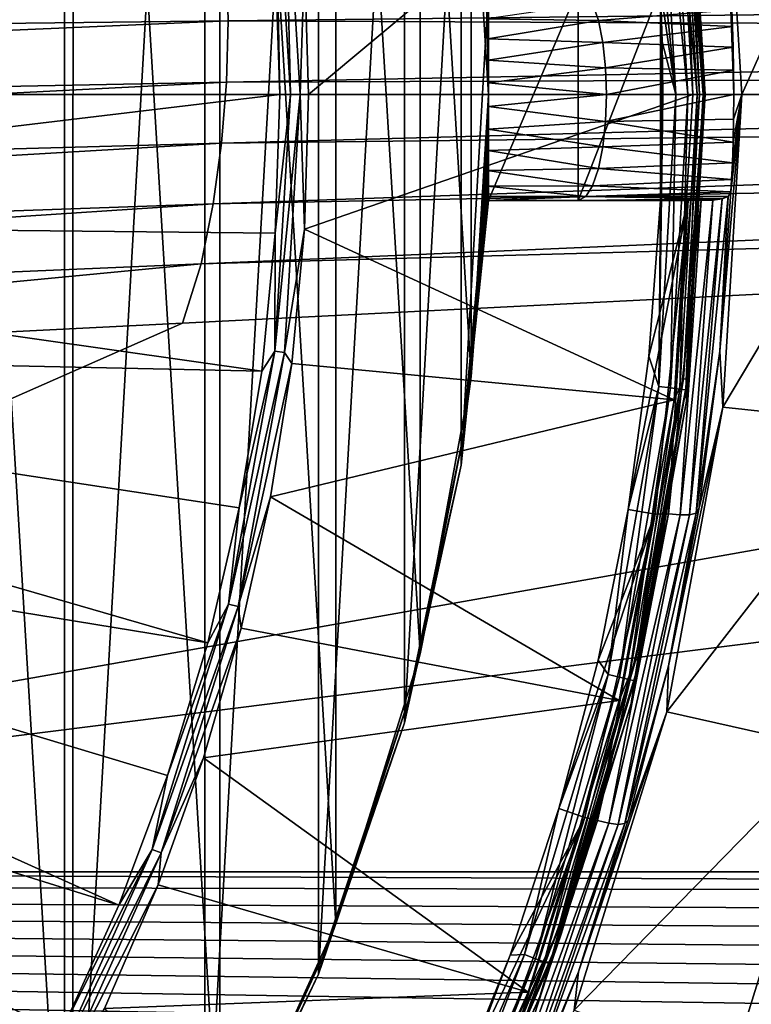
# Model space of a CAD drawing. Header units: metres. Extents: x -139 to 105, y -30 to 40.
# Tile 91 of 153: x 13.18 to 18.38, y -6.46 to 0.53. Entities that reach past the tile are written whole.
import ezdxf

# ---------------------------------------------------------------- set-up
doc = ezdxf.new("R2010")
doc.units = ezdxf.units.M
doc.layers.add('solid_150_SW0003', color=7, linetype='CONTINUOUS')

msp = doc.modelspace()

# ---------------------------------------------------------------- linework, layer by layer
at = {"layer": 'solid_150_SW0003'}
for points in [[(12.328773, -10.982498, 130.062759), (13.560813, -9.419492, 130.062759), (12.330071, 10.980847, 130.062759)], [(13.560813, -9.419492, 130.062759), (13.562559, 9.417056, 130.062759), (12.330071, 10.980847, 130.062759)], [(12.332928, 11.002913, 134.132767), (13.500546, 9.535584, 134.132767), (12.332908, -11.002934, 134.132767)], [(13.500546, 9.535584, 134.132767), (13.500531, -9.535604, 134.132767), (12.332908, -11.002934, 134.132767)], [(13.500546, 9.535584, 134.132767), (14.498085, 7.936541, 134.132767), (13.500531, -9.535604, 134.132767)], [(13.560813, -9.419492, 130.062759), (14.603505, -7.703846, 130.062759), (13.562559, 9.417056, 130.062759)], [(14.603505, -7.703846, 130.062759), (14.604735, 7.701602, 130.062759), (13.562559, 9.417056, 130.062759)], [(14.498085, 7.936541, 134.132767), (14.498075, -7.936558, 134.132767), (13.500531, -9.535604, 134.132767)], [(14.498085, 7.936541, 134.132767), (15.304409, 6.241334, 134.132767), (14.498075, -7.936558, 134.132767)], [(14.603505, -7.703846, 130.062759), (15.427291, -5.883166, 130.062759), (14.604735, 7.701602, 130.062759)], [(15.427291, -5.883166, 130.062759), (15.428066, 5.881128, 130.062759), (14.604735, 7.701602, 130.062759)], [(15.304409, 6.241334, 134.132767), (15.304404, -6.241348, 134.132767), (14.498075, -7.936558, 134.132767)], [(15.304409, 6.241334, 134.132767), (15.915881, 4.457899, 134.132767), (15.304404, -6.241348, 134.132767)], [(15.427291, -5.883166, 130.062759), (16.027563, -3.967514, 130.062759), (15.428066, 5.881128, 130.062759)], [(16.027563, -3.967514, 130.062759), (16.028038, 3.965604, 130.062759), (15.428066, 5.881128, 130.062759)], [(15.915881, 4.457899, 134.132767), (15.915878, -4.457909, 134.132767), (15.304404, -6.241348, 134.132767)], [(15.915881, 4.457899, 134.132767), (16.317562, 2.629363, 134.132767), (15.915878, -4.457909, 134.132767)], [(16.027563, -3.967514, 130.062759), (16.389076, -2.000874, 130.062759), (16.028038, 3.965604, 130.062759)], [(16.389076, -2.000874, 130.062759), (16.389299, 1.999041, 130.062759), (16.028038, 3.965604, 130.062759)], [(16.317562, 2.629363, 134.132767), (16.317562, -2.629368, 134.132767), (15.915878, -4.457909, 134.132767)], [(16.317562, 2.629363, 134.132767), (16.511522, 0.75, 134.132767), (16.317562, -2.629368, 134.132767)], [(19.3594, 2.341542, 130.062759), (18.175758, 2.216702, 130.062759), (18.311075, 0, 130.062759)], [(19.499994, 0, 130.062759), (19.3594, 2.341542, 130.062759), (18.311075, 0, 130.062759)], [(15.204457, 0.958145, 138.948135), (15.234617, 0.001624, 138.948135), (17.830936, 2.166995, 136.220627)], [(15.234617, 0.001624, 138.948135), (17.962132, 0, 136.220627), (17.830936, 2.166995, 136.220627)], [(17.878456, 2.170838, 136.158569), (17.830936, 2.166995, 136.220627), (17.962132, 0, 136.220627)], [(18.009768, 0, 136.158569), (17.908247, 2.174455, 136.086136), (17.878456, 2.170838, 136.158569)], [(18.009768, 0, 136.158569), (17.878456, 2.170838, 136.158569), (17.962132, 0, 136.220627)], [(17.908247, 2.174455, 136.086136), (18.039778, 0, 136.086136), (17.918108, 2.178054, 136.008499)], [(18.009768, 0, 136.158569), (18.039778, 0, 136.086136), (17.908247, 2.174455, 136.086136)], [(17.913456, 2.093783, 134.340317), (17.918112, 2.178027, 134.432755), (18.049999, 0, 134.432755)], [(17.918108, 2.178054, 136.008499), (18.049999, 0, 136.008499), (17.918112, 2.178027, 134.432755)], [(18.039778, 0, 136.086136), (18.049999, 0, 136.008499), (17.918108, 2.178054, 136.008499)], [(18.049999, 0, 136.008499), (18.049999, 0, 134.432755), (17.918112, 2.178027, 134.432755)], [(18.175758, 2.216702, 130.062759), (18.253124, 0, 133.382767), (18.311075, 0, 130.062759)], [(18.251808, 0.173262, 133.403046), (18.253124, 0, 133.382767), (18.175758, 2.216702, 130.062759)], [(18.248644, 0.337283, 133.462875), (18.251808, 0.173262, 133.403046), (18.175758, 2.216702, 130.062759)], [(18.243576, 0.483144, 133.559113), (18.248644, 0.337283, 133.462875), (18.175758, 2.216702, 130.062759)], [(18.238094, 0.602756, 133.686462), (18.243576, 0.483144, 133.559113), (18.175758, 2.216702, 130.062759)], [(17.722059, 2.071412, 134.147446), (17.842705, 0, 134.147446), (17.651602, 1.855239, 134.132767)], [(17.805201, 2.081129, 134.190109), (17.926413, 0, 134.190109), (17.722059, 2.071412, 134.147446)], [(17.722059, 2.071412, 134.147446), (17.926413, 0, 134.190109), (17.842705, 0, 134.147446)], [(17.805201, 2.081129, 134.190109), (17.871155, 2.088838, 134.256577), (17.992815, 0, 134.256577)], [(17.805201, 2.081129, 134.190109), (17.992815, 0, 134.256577), (17.926413, 0, 134.190109)], [(17.871155, 2.088838, 134.256577), (17.913456, 2.093783, 134.340317), (18.035404, 0, 134.340317)], [(17.871155, 2.088838, 134.256577), (18.035404, 0, 134.340317), (17.992815, 0, 134.256577)], [(17.913456, 2.093783, 134.340317), (18.049999, 0, 134.432755), (18.035404, 0, 134.340317)], [(16.389076, -2.000874, 130.062759), (16.511517, -0.000902, 130.062759), (16.389299, 1.999041, 130.062759)], [(16.511517, -0.000902, 130.062759), (16.502728, 0.538673, 133.157028), (16.389299, 1.999041, 130.062759)], [(15.10518, 0, 139.024384), (15.064172, 1.829122, 138.994461), (14.995046, 1.820728, 139.024384)], [(14.995046, 1.820728, 139.024384), (14.998161, 0.983031, 139.035904), (15.030342, 0, 139.035904)], [(15.10518, 0, 139.024384), (14.995046, 1.820728, 139.024384), (15.030342, 0, 139.035904)], [(15.064172, 1.829122, 138.994461), (15.174813, 0, 138.994461), (15.204457, 0.958145, 138.948135)], [(15.10518, 0, 139.024384), (15.174813, 0, 138.994461), (15.064172, 1.829122, 138.994461)], [(17.842705, 0, 134.147446), (17.734148, 0.75, 134.132767), (17.651602, 1.855239, 134.132767)], [(7.515816, 0, 139.183548), (14.998161, 0.983031, 139.035904), (7.461017, 0.905931, 139.183548)], [(7.515816, 0, 139.183548), (15.030342, 0, 139.035904), (14.998161, 0.983031, 139.035904)], [(-3.593219, 0.314424, 55.237972), (-3.608888, 0.8949, 55.085026), (14.652261, 0.958658, 55.068428)], [(-3.593219, 0.314424, 55.237972), (14.652261, 0.958658, 55.068428), (14.662449, 0.523535, 55.183018)], [(14.662449, 0.523535, 55.183018), (14.652261, 0.958658, 55.068428), (32.918121, 0.734124, 55.12767)], [(15.174813, 0, 138.994461), (15.234617, 0.001624, 138.948135), (15.204457, 0.958145, 138.948135)], [(14.662449, 0.523535, 55.183018), (32.918121, 0.734124, 55.12767), (32.909569, 0.444343, 55.205002)], [(16.511522, 0.75, 134.132767), (16.511522, -0.75, 134.132767), (16.317562, -2.629368, 134.132767)], [(17.149038, 0.75, 134.132767), (17.149038, -0.75, 134.132767), (16.511522, -0.75, 134.132767)], [(16.511522, 0.75, 134.132767), (17.149038, 0.75, 134.132767), (16.511522, -0.75, 134.132767)], [(17.149038, -0.75, 134.132767), (17.734148, 0.75, 134.132767), (17.734148, -0.75, 134.132767)], [(17.149038, 0.75, 134.132767), (17.734148, 0.75, 134.132767), (17.149038, -0.75, 134.132767)], [(17.746019, 0.37588, 134.132767), (17.734148, -0.75, 134.132767), (17.734148, 0.75, 134.132767)], [(17.842705, 0, 134.147446), (17.746019, 0.37588, 134.132767), (17.734148, 0.75, 134.132767)], [(16.502728, 0.538673, 133.157028), (17.292233, 0.525108, 133.59726), (17.251028, 0.646236, 133.752136)], [(17.251028, 0.646236, 133.752136), (17.292233, 0.525108, 133.59726), (18.238094, 0.602756, 133.686462)], [(17.292233, 0.525108, 133.59726), (18.243576, 0.483144, 133.559113), (18.238094, 0.602756, 133.686462)], [(-3.607517, -0.265367, 55.393188), (14.662449, 0.523535, 55.183018), (14.650995, 0.088908, 55.299252)], [(-3.607517, -0.265367, 55.393188), (-3.593219, 0.314424, 55.237972), (14.662449, 0.523535, 55.183018)], [(14.650995, 0.088908, 55.299252), (14.662449, 0.523535, 55.183018), (32.909569, 0.444343, 55.205002)], [(16.502728, 0.538673, 133.157028), (16.506769, 0.395898, 133.030457), (17.292233, 0.525108, 133.59726)], [(16.511517, -0.000902, 130.062759), (16.506769, 0.395898, 133.030457), (16.502728, 0.538673, 133.157028)], [(16.506769, 0.395898, 133.030457), (17.323948, 0.369314, 133.479996), (17.292233, 0.525108, 133.59726)], [(17.292233, 0.525108, 133.59726), (17.323948, 0.369314, 133.479996), (18.243576, 0.483144, 133.559113)], [(14.650995, 0.088908, 55.299252), (32.909569, 0.444343, 55.205002), (32.886356, 0.155429, 55.283119)], [(17.323948, 0.369314, 133.479996), (18.248644, 0.337283, 133.462875), (18.243576, 0.483144, 133.559113)], [(16.506769, 0.395898, 133.030457), (16.509693, 0.245408, 132.946091), (17.323948, 0.369314, 133.479996)], [(16.511517, -0.000902, 130.062759), (16.509693, 0.245408, 132.946091), (16.506769, 0.395898, 133.030457)], [(16.509693, 0.245408, 132.946091), (17.342831, 0.190154, 133.407272), (17.323948, 0.369314, 133.479996)], [(17.323948, 0.369314, 133.479996), (17.342831, 0.190154, 133.407272), (18.248644, 0.337283, 133.462875)], [(17.746019, 0.37588, 134.132767), (17.746019, -0.37588, 134.132767), (17.734148, -0.75, 134.132767)], [(17.746019, 0.37588, 134.132767), (17.75, 0, 134.132767), (17.746019, -0.37588, 134.132767)], [(17.842705, 0, 134.147446), (17.75, 0, 134.132767), (17.746019, 0.37588, 134.132767)], [(17.342831, 0.190154, 133.407272), (18.251808, 0.173262, 133.403046), (18.248644, 0.337283, 133.462875)], [(51.000088, 0.22215, 55.26329), (51.000122, -5.514439, 56.83231), (5.500115, -5.513795, 56.83466)], [(32.694916, -0.698229, 55.516041), (51.000088, 0.22215, 55.26329), (5.500115, -5.513795, 56.83466)], [(16.509693, 0.245408, 132.946091), (16.511299, 0.084774, 132.9039), (17.342831, 0.190154, 133.407272)], [(16.511517, -0.000902, 130.062759), (16.511299, 0.084774, 132.9039), (16.509693, 0.245408, 132.946091)], [(14.615766, -0.344313, 55.416744), (32.886356, 0.155429, 55.283119), (32.848179, -0.131751, 55.361736)], [(14.615766, -0.344313, 55.416744), (14.650995, 0.088908, 55.299252), (32.886356, 0.155429, 55.283119)], [(16.511299, 0.084774, 132.9039), (17.349998, 0, 133.382767), (17.342831, 0.190154, 133.407272)], [(17.342831, 0.190154, 133.407272), (17.349998, 0, 133.382767), (18.251808, 0.173262, 133.403046)], [(17.349998, 0, 133.382767), (18.253124, 0, 133.382767), (18.251808, 0.173262, 133.403046)], [(-3.654732, -0.843215, 55.55014), (14.650995, 0.088908, 55.299252), (14.615766, -0.344313, 55.416744)], [(-3.654732, -0.843215, 55.55014), (-3.607517, -0.265367, 55.393188), (14.650995, 0.088908, 55.299252)], [(16.511299, 0.084774, 132.9039), (16.511299, -0.084774, 132.9039), (17.349998, 0, 133.382767)], [(16.511517, -0.000902, 130.062759), (16.511299, -0.084774, 132.9039), (16.511299, 0.084774, 132.9039)], [(7.461017, -0.905931, 139.183548), (15.030342, 0, 139.035904), (7.515816, 0, 139.183548)], [(14.995046, -1.820728, 139.024384), (15.064172, -1.829122, 138.994461), (15.174813, 0, 138.994461)], [(14.995046, -1.820728, 139.024384), (15.174813, 0, 138.994461), (15.10518, 0, 139.024384)], [(14.995046, -1.820728, 139.024384), (15.10518, 0, 139.024384), (14.998161, -0.983032, 139.035904)], [(15.10518, 0, 139.024384), (15.030342, 0, 139.035904), (14.998161, -0.983032, 139.035904)], [(15.174813, 0, 138.994461), (15.064172, -1.829122, 138.994461), (15.204661, -0.954903, 138.948135)], [(15.174813, 0, 138.994461), (15.204661, -0.954903, 138.948135), (15.234617, 0.001624, 138.948135)], [(15.234617, 0.001624, 138.948135), (15.204661, -0.954903, 138.948135), (17.962132, 0, 136.220627)], [(15.204661, -0.954903, 138.948135), (17.831167, -2.165096, 136.220627), (17.962132, 0, 136.220627)], [(16.511299, -0.084774, 132.9039), (17.342834, -0.190136, 133.407257), (17.349998, 0, 133.382767)], [(17.342834, -0.190136, 133.407257), (18.251808, -0.173262, 133.403046), (18.253124, 0, 133.382767)], [(17.349998, 0, 133.382767), (17.342834, -0.190136, 133.407257), (18.253124, 0, 133.382767)], [(17.722059, -2.071412, 134.147446), (17.746019, -0.37588, 134.132767), (17.75, 0, 134.132767)], [(17.842705, 0, 134.147446), (17.722059, -2.071412, 134.147446), (17.75, 0, 134.132767)], [(17.805201, -2.081129, 134.190109), (17.722059, -2.071412, 134.147446), (17.842705, 0, 134.147446)], [(17.805201, -2.081129, 134.190109), (17.842705, 0, 134.147446), (17.926413, 0, 134.190109)], [(17.805201, -2.081129, 134.190109), (17.926413, 0, 134.190109), (17.871155, -2.088838, 134.256577)], [(17.831167, -2.165096, 136.220627), (18.009768, 0, 136.158569), (17.962132, 0, 136.220627)], [(17.896526, -2.016454, 136.158569), (18.009768, 0, 136.158569), (17.831167, -2.165096, 136.220627)], [(17.871155, -2.088838, 134.256577), (17.992815, 0, 134.256577), (17.913456, -2.093783, 134.340317)], [(17.926413, 0, 134.190109), (17.992815, 0, 134.256577), (17.871155, -2.088838, 134.256577)], [(17.896526, -2.016454, 136.158569), (18.039778, 0, 136.086136), (18.009768, 0, 136.158569)], [(17.896526, -2.016454, 136.158569), (17.926348, -2.019814, 136.086136), (18.039778, 0, 136.086136)], [(17.913456, -2.093783, 134.340317), (18.035404, 0, 134.340317), (17.918409, -2.175572, 134.432755)], [(17.992815, 0, 134.256577), (18.035404, 0, 134.340317), (17.913456, -2.093783, 134.340317)], [(17.918396, -2.175687, 136.008499), (17.918409, -2.175572, 134.432755), (18.049999, 0, 134.432755)], [(17.918396, -2.175687, 136.008499), (18.049999, 0, 134.432755), (18.049999, 0, 136.008499)], [(17.926348, -2.019814, 136.086136), (17.918396, -2.175687, 136.008499), (18.049999, 0, 136.008499)], [(18.035404, 0, 134.340317), (18.049999, 0, 134.432755), (17.918409, -2.175572, 134.432755)], [(17.926348, -2.019814, 136.086136), (18.049999, 0, 136.008499), (18.039778, 0, 136.086136)], [(18.15424, -1.819366, 133.837997), (18.175758, -2.216702, 130.062759), (18.311075, 0, 130.062759)], [(18.23214, -0.689648, 133.837997), (18.15424, -1.819366, 133.837997), (18.311075, 0, 130.062759)], [(19.499994, 0, 130.062759), (18.311075, 0, 130.062759), (18.175758, -2.216702, 130.062759)], [(19.359026, -2.343791, 130.062759), (19.499994, 0, 130.062759), (18.175758, -2.216702, 130.062759)], [(18.238094, -0.602755, 133.686462), (18.23214, -0.689648, 133.837997), (18.311075, 0, 130.062759)], [(18.243576, -0.483143, 133.559113), (18.238094, -0.602755, 133.686462), (18.311075, 0, 130.062759)], [(18.248644, -0.337282, 133.462875), (18.243576, -0.483143, 133.559113), (18.311075, 0, 130.062759)], [(18.251808, -0.173262, 133.403046), (18.248644, -0.337282, 133.462875), (18.311075, 0, 130.062759)], [(18.253124, 0, 133.382767), (18.251808, -0.173262, 133.403046), (18.311075, 0, 130.062759)], [(7.461017, -0.905931, 139.183548), (14.998161, -0.983032, 139.035904), (15.030342, 0, 139.035904)], [(16.389076, -2.000874, 130.062759), (16.511299, -0.084774, 132.9039), (16.511517, -0.000902, 130.062759)], [(14.556284, -0.774729, 55.535038), (32.848179, -0.131751, 55.361736), (32.794571, -0.416155, 55.440544)], [(14.556284, -0.774729, 55.535038), (14.615766, -0.344313, 55.416744), (32.848179, -0.131751, 55.361736)], [(16.389076, -2.000874, 130.062759), (16.509693, -0.245408, 132.946091), (16.511299, -0.084774, 132.9039)], [(16.511299, -0.084774, 132.9039), (16.509693, -0.245408, 132.946091), (17.342834, -0.190136, 133.407257)], [(16.509693, -0.245408, 132.946091), (17.32395, -0.369293, 133.47998), (17.342834, -0.190136, 133.407257)], [(17.342834, -0.190136, 133.407257), (17.32395, -0.369293, 133.47998), (18.248644, -0.337282, 133.462875)], [(17.342834, -0.190136, 133.407257), (18.248644, -0.337282, 133.462875), (18.251808, -0.173262, 133.403046)], [(16.389076, -2.000874, 130.062759), (16.506769, -0.395898, 133.030457), (16.509693, -0.245408, 132.946091)], [(16.509693, -0.245408, 132.946091), (16.506769, -0.395898, 133.030457), (17.32395, -0.369293, 133.47998)], [(-3.735527, -1.417184, 55.708195), (14.615766, -0.344313, 55.416744), (14.556284, -0.774729, 55.535038)], [(-3.735527, -1.417184, 55.708195), (-3.654732, -0.843215, 55.55014), (14.615766, -0.344313, 55.416744)], [(17.32395, -0.369293, 133.47998), (18.243576, -0.483143, 133.559113), (18.248644, -0.337282, 133.462875)], [(14.471779, -1.200654, 55.653629), (32.794571, -0.416155, 55.440544), (32.694916, -0.698229, 55.516041)], [(14.471779, -1.200654, 55.653629), (14.556284, -0.774729, 55.535038), (32.794571, -0.416155, 55.440544)], [(16.389076, -2.000874, 130.062759), (16.502728, -0.538673, 133.157028), (16.506769, -0.395898, 133.030457)], [(16.506769, -0.395898, 133.030457), (16.502728, -0.538673, 133.157028), (17.292234, -0.5251, 133.597244)], [(16.506769, -0.395898, 133.030457), (17.292234, -0.5251, 133.597244), (17.32395, -0.369293, 133.47998)], [(17.32395, -0.369293, 133.47998), (17.292234, -0.5251, 133.597244), (18.243576, -0.483143, 133.559113)], [(17.722059, -2.071412, 134.147446), (17.734148, -0.75, 134.132767), (17.746019, -0.37588, 134.132767)], [(17.292234, -0.5251, 133.597244), (18.238094, -0.602755, 133.686462), (18.243576, -0.483143, 133.559113)], [(16.501684, -0.650341, 133.327652), (16.502728, -0.538673, 133.157028), (16.330641, -2.437283, 133.157028)], [(16.389076, -2.000874, 130.062759), (16.330641, -2.437283, 133.157028), (16.502728, -0.538673, 133.157028)], [(17.251026, -0.646239, 133.752136), (16.502728, -0.538673, 133.157028), (16.501684, -0.650341, 133.327652)], [(17.292234, -0.5251, 133.597244), (16.502728, -0.538673, 133.157028), (17.251026, -0.646239, 133.752136)], [(17.292234, -0.5251, 133.597244), (17.251026, -0.646239, 133.752136), (18.238094, -0.602755, 133.686462)], [(17.251026, -0.646239, 133.752136), (18.23214, -0.689648, 133.837997), (18.238094, -0.602755, 133.686462)], [(14.340204, -1.620996, 55.769447), (32.694916, -0.698229, 55.516041), (5.500115, -5.513795, 56.83466)], [(14.471779, -1.200654, 55.653629), (32.694916, -0.698229, 55.516041), (14.340204, -1.620996, 55.769447)], [(16.502201, -0.723756, 133.532211), (16.501684, -0.650341, 133.327652), (16.330641, -2.437283, 133.157028)], [(17.251026, -0.646239, 133.752136), (16.501684, -0.650341, 133.327652), (17.203665, -0.723382, 133.934723)], [(17.203665, -0.723382, 133.934723), (16.501684, -0.650341, 133.327652), (16.502201, -0.723756, 133.532211)], [(17.251026, -0.646239, 133.752136), (17.203665, -0.723382, 133.934723), (18.23214, -0.689648, 133.837997)], [(17.203665, -0.723382, 133.934723), (18.21423, -0.722262, 133.930679), (18.23214, -0.689648, 133.837997)], [(18.21423, -0.722262, 133.930679), (18.15424, -1.819366, 133.837997), (18.23214, -0.689648, 133.837997)], [(16.317562, -2.629368, 134.132767), (16.511522, -0.75, 134.132767), (16.330641, -2.437283, 133.157028)], [(16.505026, -0.75, 133.760941), (16.502201, -0.723756, 133.532211), (16.330641, -2.437283, 133.157028)], [(16.511522, -0.75, 134.132767), (16.505026, -0.75, 133.760941), (16.330641, -2.437283, 133.157028)], [(17.203665, -0.723382, 133.934723), (16.502201, -0.723756, 133.532211), (16.505026, -0.75, 133.760941)], [(17.203665, -0.723382, 133.934723), (16.505026, -0.75, 133.760941), (17.149038, -0.75, 134.132767)], [(17.149038, -0.75, 134.132767), (16.505026, -0.75, 133.760941), (16.511522, -0.75, 134.132767)], [(17.203665, -0.723382, 133.934723), (17.149038, -0.75, 134.132767), (18.171255, -0.740047, 134.010986)], [(17.149038, -0.75, 134.132767), (18.103897, -0.747922, 134.076965), (18.171255, -0.740047, 134.010986)], [(17.149038, -0.75, 134.132767), (18.023346, -0.749837, 134.117142), (18.103897, -0.747922, 134.076965)], [(17.149038, -0.75, 134.132767), (17.734148, -0.75, 134.132767), (18.023346, -0.749837, 134.117142)], [(17.203665, -0.723382, 133.934723), (18.171255, -0.740047, 134.010986), (18.21423, -0.722262, 133.930679)], [(17.929544, -0.75, 134.132767), (17.651602, -1.855239, 134.132767), (17.503748, -2.942708, 134.132767)], [(17.695669, -2.976465, 134.132767), (17.929544, -0.75, 134.132767), (17.503748, -2.942708, 134.132767)], [(17.929544, -0.75, 134.132767), (17.734148, -0.75, 134.132767), (17.651602, -1.855239, 134.132767)], [(17.722059, -2.071412, 134.147446), (17.651602, -1.855239, 134.132767), (17.734148, -0.75, 134.132767)], [(17.790079, -2.973887, 134.118393), (17.929544, -0.75, 134.132767), (17.695669, -2.976465, 134.132767)], [(18.023346, -0.749837, 134.117142), (17.734148, -0.75, 134.132767), (17.929544, -0.75, 134.132767)], [(17.790079, -2.973887, 134.118393), (18.023346, -0.749837, 134.117142), (17.929544, -0.75, 134.132767)], [(17.872999, -2.981277, 134.07663), (18.023346, -0.749837, 134.117142), (17.790079, -2.973887, 134.118393)], [(17.872999, -2.981277, 134.07663), (18.103897, -0.747922, 134.076965), (18.023346, -0.749837, 134.117142)], [(17.939936, -2.982597, 134.011475), (18.103897, -0.747922, 134.076965), (17.872999, -2.981277, 134.07663)], [(17.939936, -2.982597, 134.011475), (17.985769, -2.969814, 133.929169), (18.171255, -0.740047, 134.010986)], [(17.939936, -2.982597, 134.011475), (18.171255, -0.740047, 134.010986), (18.103897, -0.747922, 134.076965)], [(18.21423, -0.722262, 133.930679), (17.985769, -2.969814, 133.929169), (18.15424, -1.819366, 133.837997)], [(18.171255, -0.740047, 134.010986), (17.985769, -2.969814, 133.929169), (18.21423, -0.722262, 133.930679)], [(-3.850966, -1.984945, 55.866653), (14.556284, -0.774729, 55.535038), (14.471779, -1.200654, 55.653629)], [(-3.850966, -1.984945, 55.866653), (-3.735527, -1.417184, 55.708195), (14.556284, -0.774729, 55.535038)], [(7.29742, -1.798652, 139.183548), (14.901756, -1.961854, 139.035904), (7.461017, -0.905931, 139.183548)], [(7.461017, -0.905931, 139.183548), (14.901756, -1.961854, 139.035904), (14.998161, -0.983032, 139.035904)], [(15.064172, -1.829122, 138.994461), (15.114708, -1.907661, 138.948135), (15.204661, -0.954903, 138.948135)], [(15.204661, -0.954903, 138.948135), (15.114708, -1.907661, 138.948135), (17.831167, -2.165096, 136.220627)], [(14.995046, -1.820728, 139.024384), (14.998161, -0.983032, 139.035904), (14.901756, -1.961854, 139.035904)], [(-3.850966, -1.984945, 55.866653), (14.471779, -1.200654, 55.653629), (5.380968, -2.071358, 55.893124)], [(5.380968, -2.071358, 55.893124), (14.471779, -1.200654, 55.653629), (14.340204, -1.620996, 55.769447)], [(5.380968, -2.071358, 55.893124), (14.340204, -1.620996, 55.769447), (5.500115, -5.513795, 56.83466)], [(7.02741, -2.665145, 139.183548), (14.518196, -3.890139, 139.035904), (7.29742, -1.798652, 139.183548)], [(7.29742, -1.798652, 139.183548), (14.518196, -3.890139, 139.035904), (14.741539, -2.932275, 139.035904)], [(7.29742, -1.798652, 139.183548), (14.741539, -2.932275, 139.035904), (14.901756, -1.961854, 139.035904)], [(14.66625, -3.614906, 139.024384), (15.064172, -1.829122, 138.994461), (14.995046, -1.820728, 139.024384)], [(14.66625, -3.614906, 139.024384), (14.995046, -1.820728, 139.024384), (14.741539, -2.932275, 139.035904)], [(14.66625, -3.614906, 139.024384), (14.733861, -3.631571, 138.994461), (15.064172, -1.829122, 138.994461)], [(15.064172, -1.829122, 138.994461), (14.733861, -3.631571, 138.994461), (15.114708, -1.907661, 138.948135)], [(14.995046, -1.820728, 139.024384), (14.901756, -1.961854, 139.035904), (14.741539, -2.932275, 139.035904)], [(17.722059, -2.071412, 134.147446), (17.503748, -2.942708, 134.132767), (17.651602, -1.855239, 134.132767)], [(17.985769, -2.969814, 133.929169), (18.006409, -2.942075, 133.837997), (18.15424, -1.819366, 133.837997)], [(18.15424, -1.819366, 133.837997), (18.006409, -2.942075, 133.837997), (18.175758, -2.216702, 130.062759)], [(14.733861, -3.631571, 138.994461), (14.965113, -2.852891, 138.948135), (15.114708, -1.907661, 138.948135)], [(15.114708, -1.907661, 138.948135), (14.965113, -2.852891, 138.948135), (17.831167, -2.165096, 136.220627)], [(16.027563, -3.967514, 130.062759), (16.330641, -2.437283, 133.157028), (16.389076, -2.000874, 130.062759)], [(17.558226, -4.00755, 136.158569), (17.926348, -2.019814, 136.086136), (17.896526, -2.016454, 136.158569)], [(17.558226, -4.00755, 136.158569), (17.896526, -2.016454, 136.158569), (17.831167, -2.165096, 136.220627)], [(17.558226, -4.00755, 136.158569), (17.587482, -4.014228, 136.086136), (17.926348, -2.019814, 136.086136)], [(17.926348, -2.019814, 136.086136), (17.587482, -4.014228, 136.086136), (17.918396, -2.175687, 136.008499)], [(17.722059, -2.071412, 134.147446), (17.361753, -4.114811, 134.147446), (17.503748, -2.942708, 134.132767)], [(17.443203, -4.134115, 134.190109), (17.361753, -4.114811, 134.147446), (17.722059, -2.071412, 134.147446)], [(17.443203, -4.134115, 134.190109), (17.722059, -2.071412, 134.147446), (17.805201, -2.081129, 134.190109)], [(17.443203, -4.134115, 134.190109), (17.805201, -2.081129, 134.190109), (17.507816, -4.149429, 134.256577)], [(17.805201, -2.081129, 134.190109), (17.871155, -2.088838, 134.256577), (17.507816, -4.149429, 134.256577)], [(17.507816, -4.149429, 134.256577), (17.871155, -2.088838, 134.256577), (17.549257, -4.15925, 134.340317)], [(17.871155, -2.088838, 134.256577), (17.913456, -2.093783, 134.340317), (17.549257, -4.15925, 134.340317)], [(17.549257, -4.15925, 134.340317), (17.913456, -2.093783, 134.340317), (17.918409, -2.175572, 134.432755)], [(14.965113, -2.852891, 138.948135), (17.440186, -4.29862, 136.220627), (17.831167, -2.165096, 136.220627)], [(17.558226, -4.00755, 136.158569), (17.831167, -2.165096, 136.220627), (17.440186, -4.29862, 136.220627)], [(17.918396, -2.175687, 136.008499), (17.525499, -4.319648, 136.008499), (17.525555, -4.319422, 134.432755)], [(17.587482, -4.014228, 136.086136), (17.525499, -4.319648, 136.008499), (17.918396, -2.175687, 136.008499)], [(17.549257, -4.15925, 134.340317), (17.918409, -2.175572, 134.432755), (17.525555, -4.319422, 134.432755)], [(17.918396, -2.175687, 136.008499), (17.525555, -4.319422, 134.432755), (17.918409, -2.175572, 134.432755)], [(17.789211, -4.053451, 133.837997), (17.779377, -4.379617, 130.062759), (18.175758, -2.216702, 130.062759)], [(19.359026, -2.343791, 130.062759), (18.175758, -2.216702, 130.062759), (17.779377, -4.379617, 130.062759)], [(18.006409, -2.942075, 133.837997), (17.789211, -4.053451, 133.837997), (18.175758, -2.216702, 130.062759)], [(18.939064, -4.640728, 130.062759), (19.359026, -2.343791, 130.062759), (17.779377, -4.379617, 130.062759)], [(16.317562, -2.629368, 134.132767), (16.330641, -2.437283, 133.157028), (15.940856, -4.303403, 133.157028)], [(16.027563, -3.967514, 130.062759), (15.940856, -4.303403, 133.157028), (16.330641, -2.437283, 133.157028)], [(15.915878, -4.457909, 134.132767), (16.317562, -2.629368, 134.132767), (15.940856, -4.303403, 133.157028)], [(6.654924, -3.492774, 139.183548), (13.886226, -5.751863, 139.035904), (7.02741, -2.665145, 139.183548)], [(7.02741, -2.665145, 139.183548), (13.886226, -5.751863, 139.035904), (14.232684, -4.831346, 139.035904)], [(7.02741, -2.665145, 139.183548), (14.232684, -4.831346, 139.035904), (14.518196, -3.890139, 139.035904)], [(14.733861, -3.631571, 138.994461), (14.756464, -3.786866, 138.948135), (14.965113, -2.852891, 138.948135)], [(14.965113, -2.852891, 138.948135), (14.756464, -3.786866, 138.948135), (17.440186, -4.29862, 136.220627)], [(14.66625, -3.614906, 139.024384), (14.741539, -2.932275, 139.035904), (14.518196, -3.890139, 139.035904)], [(17.695669, -2.976465, 134.132767), (17.290586, -4.012408, 134.132767), (17.012045, -5.064517, 134.132767)], [(17.196665, -5.128695, 134.132767), (17.695669, -2.976465, 134.132767), (17.012045, -5.064517, 134.132767)], [(17.285675, -5.151345, 134.118393), (17.695669, -2.976465, 134.132767), (17.196665, -5.128695, 134.132767)], [(17.285675, -5.151345, 134.118393), (17.790079, -2.973887, 134.118393), (17.695669, -2.976465, 134.132767)], [(17.366968, -5.169188, 134.07663), (17.790079, -2.973887, 134.118393), (17.285675, -5.151345, 134.118393)], [(17.695669, -2.976465, 134.132767), (17.503748, -2.942708, 134.132767), (17.290586, -4.012408, 134.132767)], [(17.361753, -4.114811, 134.147446), (17.290586, -4.012408, 134.132767), (17.503748, -2.942708, 134.132767)], [(17.366968, -5.169188, 134.07663), (17.872999, -2.981277, 134.07663), (17.790079, -2.973887, 134.118393)], [(17.433111, -5.179166, 134.011475), (17.872999, -2.981277, 134.07663), (17.366968, -5.169188, 134.07663)], [(17.433111, -5.179166, 134.011475), (17.939936, -2.982597, 134.011475), (17.872999, -2.981277, 134.07663)], [(17.433111, -5.179166, 134.011475), (17.479939, -5.172955, 133.929169), (17.939936, -2.982597, 134.011475)], [(17.985769, -2.969814, 133.929169), (17.479939, -5.172955, 133.929169), (17.789211, -4.053451, 133.837997)], [(17.939936, -2.982597, 134.011475), (17.479939, -5.172955, 133.929169), (17.985769, -2.969814, 133.929169)], [(17.985769, -2.969814, 133.929169), (17.789211, -4.053451, 133.837997), (18.006409, -2.942075, 133.837997)], [(6.654924, -3.492774, 139.183548), (13.016659, -7.515172, 139.035904), (13.480305, -6.647751, 139.035904)], [(6.654924, -3.492774, 139.183548), (13.480305, -6.647751, 139.035904), (13.886226, -5.751863, 139.035904)], [(14.123588, -5.35637, 139.024384), (14.733861, -3.631571, 138.994461), (14.66625, -3.614906, 139.024384)], [(14.123588, -5.35637, 139.024384), (14.66625, -3.614906, 139.024384), (14.232684, -4.831346, 139.035904)], [(14.123588, -5.35637, 139.024384), (14.188697, -5.381063, 138.994461), (14.733861, -3.631571, 138.994461)], [(14.733861, -3.631571, 138.994461), (14.188697, -5.381063, 138.994461), (14.756464, -3.786866, 138.948135)], [(14.66625, -3.614906, 139.024384), (14.518196, -3.890139, 139.035904), (14.232684, -4.831346, 139.035904)], [(14.188697, -5.381063, 138.994461), (14.489585, -4.705901, 138.948135), (14.756464, -3.786866, 138.948135)], [(14.756464, -3.786866, 138.948135), (14.489585, -4.705901, 138.948135), (17.440186, -4.29862, 136.220627)], [(15.427291, -5.883166, 130.062759), (15.940856, -4.303403, 133.157028), (16.027563, -3.967514, 130.062759)], [(16.999121, -5.948249, 136.158569), (17.587482, -4.014228, 136.086136), (17.558226, -4.00755, 136.158569)], [(16.999121, -5.948249, 136.158569), (17.558226, -4.00755, 136.158569), (17.440186, -4.29862, 136.220627)], [(16.999121, -5.948249, 136.158569), (17.027445, -5.958161, 136.086136), (17.587482, -4.014228, 136.086136)], [(17.361753, -4.114811, 134.147446), (17.012045, -5.064517, 134.132767), (17.290586, -4.012408, 134.132767)], [(17.587482, -4.014228, 136.086136), (17.027445, -5.958161, 136.086136), (17.525499, -4.319648, 136.008499)], [(17.361753, -4.114811, 134.147446), (16.766659, -6.102564, 134.147446), (17.012045, -5.064517, 134.132767)], [(16.845318, -6.131194, 134.190109), (16.766659, -6.102564, 134.147446), (17.361753, -4.114811, 134.147446)], [(16.845318, -6.131194, 134.190109), (17.361753, -4.114811, 134.147446), (17.443203, -4.134115, 134.190109)], [(17.479939, -5.172955, 133.929169), (17.50349, -5.149212, 133.837997), (17.789211, -4.053451, 133.837997)], [(17.789211, -4.053451, 133.837997), (17.50349, -5.149212, 133.837997), (17.779377, -4.379617, 130.062759)], [(16.845318, -6.131194, 134.190109), (17.443203, -4.134115, 134.190109), (16.907717, -6.153905, 134.256577)], [(17.443203, -4.134115, 134.190109), (17.507816, -4.149429, 134.256577), (16.907717, -6.153905, 134.256577)], [(16.907717, -6.153905, 134.256577), (17.507816, -4.149429, 134.256577), (16.947737, -6.168471, 134.340317)], [(17.507816, -4.149429, 134.256577), (17.549257, -4.15925, 134.340317), (16.947737, -6.168471, 134.340317)], [(16.947737, -6.168471, 134.340317), (17.549257, -4.15925, 134.340317), (17.525555, -4.319422, 134.432755)], [(14.489585, -4.705901, 138.948135), (16.794886, -6.36946, 136.220627), (17.440186, -4.29862, 136.220627)], [(15.915878, -4.457909, 134.132767), (15.940856, -4.303403, 133.157028), (15.33857, -6.112155, 133.157028)], [(15.427291, -5.883166, 130.062759), (15.33857, -6.112155, 133.157028), (15.940856, -4.303403, 133.157028)], [(16.999121, -5.948249, 136.158569), (17.440186, -4.29862, 136.220627), (16.794886, -6.36946, 136.220627)], [(17.525499, -4.319648, 136.008499), (16.877043, -6.400618, 136.008499), (16.877167, -6.400292, 134.432755)], [(17.027445, -5.958161, 136.086136), (16.877043, -6.400618, 136.008499), (17.525499, -4.319648, 136.008499)], [(16.947737, -6.168471, 134.340317), (17.525555, -4.319422, 134.432755), (16.877167, -6.400292, 134.432755)], [(17.525499, -4.319648, 136.008499), (16.877167, -6.400292, 134.432755), (17.525555, -4.319422, 134.432755)], [(17.150341, -6.225138, 133.837997), (17.119772, -6.495404, 130.062759), (17.779377, -4.379617, 130.062759)], [(18.939064, -4.640728, 130.062759), (17.779377, -4.379617, 130.062759), (17.119772, -6.495404, 130.062759)], [(17.50349, -5.149212, 133.837997), (17.150341, -6.225138, 133.837997), (17.779377, -4.379617, 130.062759)], [(15.304404, -6.241348, 134.132767), (15.915878, -4.457909, 134.132767), (15.33857, -6.112155, 133.157028)], [(18.237686, -6.899344, 130.062759), (18.939064, -4.640728, 130.062759), (17.119772, -6.495404, 130.062759)], [(18.445606, -6.713652, 130.045731), (18.939064, -4.640728, 130.062759), (18.237686, -6.899344, 130.062759)], [(14.489585, -4.705901, 138.948135), (14.165528, -5.60637, 138.948135), (16.794886, -6.36946, 136.220627)], [(14.188697, -5.381063, 138.994461), (14.165528, -5.60637, 138.948135), (14.489585, -4.705901, 138.948135)], [(14.123588, -5.35637, 139.024384), (14.232684, -4.831346, 139.035904), (13.886226, -5.751863, 139.035904)], [(17.196665, -5.128695, 134.132767), (17.012045, -5.064517, 134.132767), (16.665396, -6.105893, 134.132767)], [(16.766659, -6.102564, 134.147446), (16.665396, -6.105893, 134.132767), (17.012045, -5.064517, 134.132767)], [(17.196665, -5.128695, 134.132767), (16.665396, -6.105893, 134.132767), (16.252806, -7.131086, 134.132767)], [(16.426214, -7.222071, 134.132767), (17.196665, -5.128695, 134.132767), (16.252806, -7.131086, 134.132767)], [(16.515835, -7.249699, 134.118393), (17.196665, -5.128695, 134.132767), (16.426214, -7.222071, 134.132767)], [(16.515835, -7.249699, 134.118393), (17.285675, -5.151345, 134.118393), (17.196665, -5.128695, 134.132767)], [(16.594191, -7.277703, 134.07663), (17.285675, -5.151345, 134.118393), (16.515835, -7.249699, 134.118393)], [(16.594191, -7.277703, 134.07663), (17.366968, -5.169188, 134.07663), (17.285675, -5.151345, 134.118393)], [(16.658428, -7.296156, 134.011475), (17.366968, -5.169188, 134.07663), (16.594191, -7.277703, 134.07663)], [(16.658428, -7.296156, 134.011475), (17.433111, -5.179166, 134.011475), (17.366968, -5.169188, 134.07663)], [(17.479939, -5.172955, 133.929169), (17.150341, -6.225138, 133.837997), (17.50349, -5.149212, 133.837997)], [(16.658428, -7.296156, 134.011475), (16.705328, -7.296555, 133.929169), (17.433111, -5.179166, 134.011475)], [(17.479939, -5.172955, 133.929169), (16.705328, -7.296555, 133.929169), (17.150341, -6.225138, 133.837997)], [(17.433111, -5.179166, 134.011475), (16.705328, -7.296555, 133.929169), (17.479939, -5.172955, 133.929169)], [(13.374972, -7.019727, 139.024384), (14.188697, -5.381063, 138.994461), (14.123588, -5.35637, 139.024384)], [(13.374972, -7.019727, 139.024384), (14.123588, -5.35637, 139.024384), (13.480305, -6.647751, 139.035904)], [(14.123588, -5.35637, 139.024384), (13.886226, -5.751863, 139.035904), (13.480305, -6.647751, 139.035904)], [(13.374972, -7.019727, 139.024384), (13.43663, -7.052088, 138.994461), (14.188697, -5.381063, 138.994461)], [(14.188697, -5.381063, 138.994461), (13.43663, -7.052088, 138.994461), (14.165528, -5.60637, 138.948135)], [(-40, -5.513158, 56.837009), (62.653793, -7.405164, 57.484196), (62.835087, -7.658731, 57.58728)], [(-40, -7.761277, 57.630123), (-40, -5.513158, 56.837009), (62.835087, -7.658731, 57.58728)], [(-40, -5.513158, 56.837009), (62.486519, -7.15484, 57.386364), (62.653793, -7.405164, 57.484196)], [(-40, -5.513158, 56.837009), (62.333023, -6.907906, 57.293625), (62.486519, -7.15484, 57.386364)], [(-40, -5.513158, 56.837009), (62.192188, -6.664746, 57.205914), (62.333023, -6.907906, 57.293625)], [(-40, -5.513158, 56.837009), (62.06472, -6.425297, 57.122986), (62.192188, -6.664746, 57.205914)], [(-40, -5.513158, 56.837009), (61.948853, -6.190098, 57.044815), (62.06472, -6.425297, 57.122986)], [(-40, -5.513158, 56.837009), (61.842838, -5.959682, 56.971355), (61.948853, -6.190098, 57.044815)], [(-40, -5.513158, 56.837009), (61.747368, -5.733978, 56.902355), (61.842838, -5.959682, 56.971355)], [(-40, -5.513158, 56.837009), (5.500115, -5.513795, 56.83466), (61.747368, -5.733978, 56.902355)], [(5.500115, -5.513795, 56.83466), (51.000122, -5.514439, 56.83231), (61.747368, -5.733978, 56.902355)], [(13.43663, -7.052088, 138.994461), (13.785574, -6.484716, 138.948135), (14.165528, -5.60637, 138.948135)], [(14.165528, -5.60637, 138.948135), (13.785574, -6.484716, 138.948135), (16.794886, -6.36946, 136.220627)], [(14.603505, -7.703846, 130.062759), (15.33857, -6.112155, 133.157028), (15.427291, -5.883166, 130.062759)], [(16.22624, -7.814146, 136.158569), (17.027445, -5.958161, 136.086136), (16.999121, -5.948249, 136.158569)], [(16.22624, -7.814146, 136.158569), (16.999121, -5.948249, 136.158569), (16.794886, -6.36946, 136.220627)], [(16.22624, -7.814146, 136.158569), (16.253279, -7.827166, 136.086136), (17.027445, -5.958161, 136.086136)], [(17.027445, -5.958161, 136.086136), (16.253279, -7.827166, 136.086136), (16.877043, -6.400618, 136.008499)], [(15.304404, -6.241348, 134.132767), (15.33857, -6.112155, 133.157028), (14.531811, -7.839428, 133.157028)], [(14.603505, -7.703846, 130.062759), (14.531811, -7.839428, 133.157028), (15.33857, -6.112155, 133.157028)], [(16.766659, -6.102564, 134.147446), (15.944823, -8.007792, 134.147446), (16.665396, -6.105893, 134.132767)], [(16.019627, -8.045359, 134.190109), (15.944823, -8.007792, 134.147446), (16.766659, -6.102564, 134.147446)], [(15.944823, -8.007792, 134.147446), (16.252806, -7.131086, 134.132767), (16.665396, -6.105893, 134.132767)], [(16.019627, -8.045359, 134.190109), (16.766659, -6.102564, 134.147446), (16.845318, -6.131194, 134.190109)], [(16.019627, -8.045359, 134.190109), (16.845318, -6.131194, 134.190109), (16.078968, -8.075161, 134.256577)], [(16.845318, -6.131194, 134.190109), (16.907717, -6.153905, 134.256577), (16.078968, -8.075161, 134.256577)], [(16.078968, -8.075161, 134.256577), (16.907717, -6.153905, 134.256577), (16.117025, -8.094275, 134.340317)], [(16.907717, -6.153905, 134.256577), (16.947737, -6.168471, 134.340317), (16.117025, -8.094275, 134.340317)], [(16.117025, -8.094275, 134.340317), (16.947737, -6.168471, 134.340317), (16.877167, -6.400292, 134.432755)], [(14.498075, -7.936558, 134.132767), (15.304404, -6.241348, 134.132767), (14.531811, -7.839428, 133.157028)], [(16.705328, -7.296555, 133.929169), (16.731127, -7.277083, 133.837997), (17.150341, -6.225138, 133.837997)], [(17.150341, -6.225138, 133.837997), (16.731127, -7.277083, 133.837997), (17.119772, -6.495404, 130.062759)], [(13.785574, -6.484716, 138.948135), (15.904678, -8.347419, 136.220627), (16.794886, -6.36946, 136.220627)], [(16.22624, -7.814146, 136.158569), (16.794886, -6.36946, 136.220627), (15.904678, -8.347419, 136.220627)], [(16.877043, -6.400618, 136.008499), (15.982481, -8.388253, 136.008499), (15.982697, -8.387842, 134.432755)], [(16.253279, -7.827166, 136.086136), (15.982481, -8.388253, 136.008499), (16.877043, -6.400618, 136.008499)], [(16.117025, -8.094275, 134.340317), (16.877167, -6.400292, 134.432755), (15.982697, -8.387842, 134.432755)], [(16.877043, -6.400618, 136.008499), (15.982697, -8.387842, 134.432755), (16.877167, -6.400292, 134.432755)]]:
    msp.add_3dface(points, dxfattribs=at)

doc.saveas('drawing.dxf')
